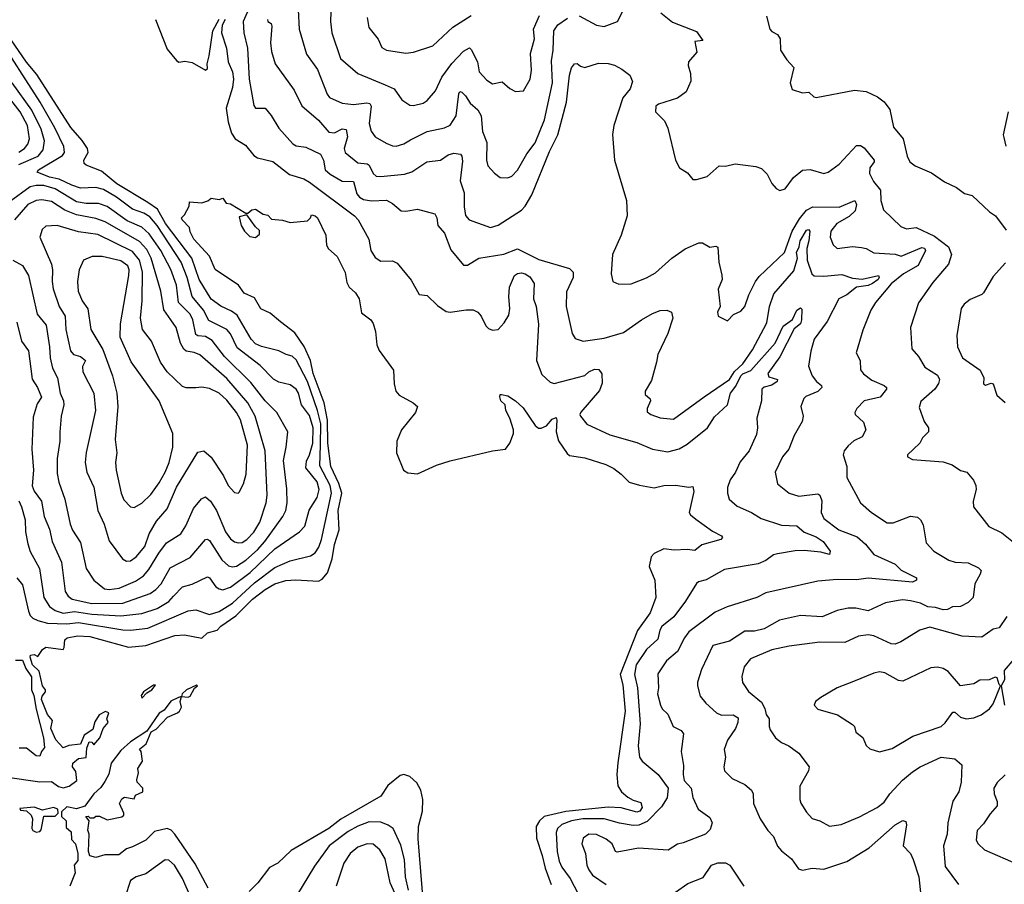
# Model space of a CAD drawing. Extents: x 1246230 to 1426786, y 660032 to 763141.
# Tile 173 of 256: x 1305530 to 1310642, y 698286 to 702774. Entities that reach past the tile are written whole.
import ezdxf

# ---------------------------------------------------------------- set-up
doc = ezdxf.new("R2010")
doc.units = 0

msp = doc.modelspace()

# ---------------------------------------------------------------- linework, layer by layer
at = {"layer": '0CON10XD'}
for points in [[(1306726, 702845), (1306689.8, 702765), (1306693.4, 702705), (1306712.3, 702625), (1306721.9, 702465), (1306745, 702327.5), (1306755, 702314), (1306805, 702313.8), (1306835, 702276.9), (1306875, 702210), (1306948.6, 702128.6), (1306965, 702119.5), (1307015, 702111.8), (1307092, 702075), (1307107.9, 702045), (1307115.5, 701995), (1307141.4, 701971.4), (1307205, 701934.8), (1307262.9, 701932.9), (1307279.9, 701869.9), (1307295, 701851.6), (1307315, 701840), (1307356.4, 701833.6), (1307435, 701837.3), (1307465, 701820), (1307510.6, 701780.6), (1307535, 701779.1), (1307595, 701790.8), (1307685, 701766.2), (1307695.7, 701745), (1307700.8, 701705), (1307735.5, 701665), (1307768.7, 701578.7), (1307835, 701500), (1307855, 701498.8), (1307914.1, 701535.9), (1308043.8, 701556.2), (1308115, 701583.8), (1308225, 701528.9), (1308385, 701482), (1308403.1, 701463.1), (1308404.5, 701435), (1308369.6, 701360.4), (1308368.1, 701285), (1308398.1, 701145), (1308415, 701119.2), (1308455, 701104.4), (1308565, 701120), (1308665, 701150), (1308758, 701215), (1308815, 701248.9), (1308855, 701263.3), (1308890, 701265), (1308915, 701256.2), (1308920.5, 701225), (1308895.4, 701145), (1308842.7, 701035), (1308837.1, 700995), (1308809.7, 700900.3), (1308777.5, 700845), (1308778, 700828), (1308803.3, 700805), (1308806, 700795), (1308788, 700755), (1308788.3, 700738.3), (1308806.7, 700725), (1308856.4, 700706.4), (1308925, 700700.6), (1309084.6, 700815.4), (1309215, 700906.7), (1309241.9, 700948.1), (1309285, 700986.8), (1309335, 701060), (1309409.4, 701200.6), (1309423.8, 701285), (1309445, 701350.4), (1309549.7, 701470.3), (1309568.4, 701535), (1309564.1, 701565.9), (1309577.6, 701595), (1309582.2, 701625), (1309615, 701680.6), (1309625, 701684.7), (1309632.2, 701675), (1309628.2, 701625), (1309616.7, 701585), (1309619.2, 701525), (1309643.4, 701455), (1309655, 701444.6), (1309705, 701442.1), (1309799.2, 701450.8), (1309855, 701432.7), (1309905, 701427), (1309988.8, 701445), (1309993.1, 701435), (1309987.3, 701425), (1309958.4, 701405), (1309935, 701394.6), (1309875, 701384.4), (1309825, 701346), (1309782.7, 701325), (1309723.3, 701206.7), (1309654.4, 701115), (1309637, 701053), (1309625.6, 700975), (1309645.6, 700925), (1309668.1, 700895), (1309692.9, 700875), (1309695.6, 700865), (1309675, 700842.8), (1309612.1, 700817.9), (1309602.1, 700807.9), (1309586.4, 700765), (1309597.3, 700715), (1309592.5, 700687.5), (1309550.9, 700615), (1309522.9, 700545), (1309491.5, 700505), (1309452.9, 700425), (1309464, 700365), (1309525.6, 700315.6), (1309575, 700299.6), (1309675, 700312.6), (1309685.2, 700305.2), (1309694.4, 700275.6), (1309690.9, 700215), (1309705.5, 700185), (1309783.3, 700125), (1309879, 700089), (1309921.1, 700051.1), (1309965, 699997.5), (1310075, 699946.9), (1310106.9, 699916.9), (1310185.9, 699875.9), (1310186.9, 699865), (1310165, 699853.7), (1309935, 699873.8), (1309875, 699865.3), (1309775, 699867.9), (1309675, 699859.2), (1309405, 699798.8), (1309356.7, 699775), (1309204.2, 699725), (1309141.8, 699698.2), (1309005, 699596.5), (1308982, 699565), (1308945, 699493.5), (1308888.9, 699445), (1308842.7, 699377.3), (1308846.1, 699305), (1308841.5, 699275), (1308857.5, 699215), (1308866.6, 699196.6), (1308895, 699168), (1308923.1, 699105), (1308964.4, 699084.4), (1308977.1, 699067.1), (1308964.5, 698975), (1308977.4, 698902.6), (1308974.3, 698855), (1308980.6, 698825), (1309016.9, 698785), (1309025.4, 698735.4), (1309052, 698675), (1309112.7, 698632.7), (1309125.7, 698605), (1309115, 698570), (1309091.2, 698545), (1308975, 698500), (1308945, 698494), (1308897.9, 698462.1), (1308742.6, 698472.6), (1308631.9, 698451.9), (1308623.8, 698455), (1308605.7, 698495), (1308575, 698520.5), (1308525, 698543.3), (1308485, 698545.4), (1308455.5, 698525), (1308449.3, 698495), (1308467.4, 698445), (1308474.7, 698385), (1308485, 698360), (1308505, 698333.8), (1308575, 698284.4)], [(1306975.3, 702824.7), (1306981.4, 702725), (1307020, 702595), (1307076.2, 702515), (1307126.2, 702386.2), (1307139, 702369), (1307205, 702340.9), (1307263.9, 702333.9), (1307332.1, 702342.1), (1307348.1, 702338.1), (1307354.6, 702324.6), (1307344.7, 702235), (1307354.6, 702195), (1307376.5, 702165), (1307432.5, 702132.5), (1307465, 702118.2), (1307485, 702117.7), (1307525, 702130), (1307559.5, 702150.5), (1307645, 702192.7), (1307735, 702211.5), (1307765, 702226.5), (1307795.8, 702274.2), (1307810.5, 702389.5), (1307815, 702400), (1307825, 702397.5), (1307845, 702378.5), (1307869.8, 702339.8), (1307908.9, 702305), (1307925.9, 702275), (1307932.7, 702192.7), (1307955.9, 702135.9), (1307953.3, 702045), (1307960, 702015), (1307995, 701976.5), (1308025, 701954.4), (1308065, 701952.7), (1308085, 701961.1), (1308115, 701993.1), (1308163.4, 702076.6), (1308207.1, 702135), (1308255, 702253.1), (1308296, 702445), (1308290.8, 702559.2), (1308299.2, 702615), (1308302.7, 702715), (1308325, 702747.3), (1308375, 702782.3)], [(1307145.5, 702815), (1307143.1, 702765), (1307151.5, 702705), (1307195, 702572), (1307285, 702493.5), (1307427.5, 702435)], [(1307334.5, 702785), (1307343.7, 702733.7), (1307391.7, 702671.7), (1307410, 702630), (1307435, 702616.1), (1307535, 702600), (1307575, 702605.5), (1307675, 702637.8), (1307778.9, 702735), (1307875, 702794.6)], [(1307427.5, 702435), (1307473.8, 702413.8), (1307515, 702358), (1307555, 702330), (1307575, 702327.8), (1307625, 702340.6), (1307645, 702354.4), (1307688.8, 702405), (1307721.8, 702475), (1307773.8, 702546.2), (1307835, 702610), (1307865, 702627.8), (1307875, 702619.2), (1307907.3, 702555), (1307915, 702503.3), (1307955, 702460), (1307985, 702441.4), (1308035, 702450.8), (1308075, 702415.8), (1308105, 702400.8), (1308146.2, 702403.8), (1308180.5, 702465), (1308187.7, 702512.3), (1308182.7, 702597.3), (1308203.6, 702675), (1308197.3, 702725), (1308229.1, 702795)], [(1308434.2, 702794.2), (1308525, 702745.8), (1308565, 702738.6), (1308633.3, 702765), (1308661.7, 702818.3)], [(1308859.1, 702809.1), (1308920.3, 702760.3), (1309045, 702712.5), (1309076.7, 702665), (1309035, 702660), (1309045.7, 702605), (1309002.2, 702555), (1309000.5, 702535), (1309012.5, 702495), (1309014.4, 702455), (1308991.2, 702398.8), (1308945, 702365.7), (1308847.5, 702335), (1308833.8, 702325), (1308831.2, 702295), (1308878, 702248), (1308895, 702210), (1308934.6, 702044.6), (1308956.2, 702005), (1308998.3, 701978.3), (1309024.3, 701944.3), (1309045, 701944.4), (1309100.3, 701959.7), (1309162.5, 702015), (1309195, 702013.3), (1309245, 702025.8), (1309352.1, 702012.1), (1309381.9, 702001.9), (1309411.7, 701971.7), (1309435, 701922.5), (1309457, 701897), (1309477, 701887), (1309505, 701896.2), (1309547.1, 701955), (1309595, 701991.8), (1309635, 701996.5), (1309705, 701974.5), (1309727.9, 701982.1), (1309785, 702023.3), (1309875, 702120), (1309895, 702121.2), (1309915, 702108), (1309967.1, 702045), (1309966.9, 702035), (1309944.6, 702005), (1309942, 701975), (1309962.9, 701932.9), (1309998.9, 701888.9), (1310002, 701835)], [(1309408.3, 702791.7), (1309425, 702723.8), (1309435, 702712), (1309465, 702696.7), (1309478.8, 702675), (1309480, 702615), (1309513.3, 702565), (1309550, 702525), (1309530, 702445), (1309540.7, 702410.7), (1309595, 702394), (1309628, 702398), (1309653.1, 702373.1), (1309665, 702370), (1309865, 702407.1), (1309925, 702401.1), (1309983.6, 702373.6), (1310018, 702348), (1310048, 702308), (1310067.1, 702215), (1310117.8, 702155), (1310138.6, 702065), (1310151.2, 702035), (1310180, 702015), (1310265, 701979.2), (1310332.4, 701932.4), (1310395, 701902), (1310435, 701870.8), (1310475, 701861.2), (1310566.1, 701776.1), (1310596.1, 701756.1), (1310651.4, 701681.4)], [(1306235.4, 702775), (1306295, 702620), (1306345, 702561.2), (1306356.4, 702553.6), (1306388, 702558), (1306425, 702552), (1306495, 702510.8), (1306505, 702520), (1306503.1, 702545), (1306514.7, 702585.3), (1306532.6, 702715), (1306565, 702776.2)], [(1306596.8, 702775), (1306581.8, 702745), (1306577.8, 702705), (1306604.2, 702625), (1306611.9, 702555), (1306635, 702502.5), (1306640.4, 702465), (1306635, 702420.8), (1306602.2, 702315), (1306613.1, 702243.1), (1306630.5, 702185), (1306648.6, 702155), (1306702.8, 702122.8), (1306745, 702067.8), (1306765, 702057.3), (1306845, 702037.7), (1306930.8, 701970.8), (1307005, 701946.7), (1307035, 701929.4), (1307268.9, 701755), (1307286.7, 701735), (1307343.5, 701635), (1307354, 701575), (1307375, 701538.9), (1307405, 701519.5), (1307465, 701521.1), (1307489.4, 701509.4), (1307562.2, 701422.2), (1307605, 701347.5), (1307645, 701342), (1307699.8, 701289.8), (1307745, 701258.6), (1307765, 701255.6), (1307848.1, 701268.1), (1307885, 701268.1), (1307908.8, 701255), (1307926, 701235), (1307950, 701185), (1307965, 701171.2), (1307985, 701161.2), (1308015, 701166.2), (1308045, 701200), (1308069.7, 701240.3), (1308075.3, 701274.7), (1308070, 701335), (1308073.2, 701385), (1308099.6, 701445), (1308114, 701456), (1308135, 701459.1), (1308155, 701454.8), (1308179, 701439), (1308202.1, 701405), (1308198.2, 701325), (1308211.8, 701285), (1308223, 701193), (1308213.2, 701005), (1308242, 700932), (1308285, 700892), (1308305, 700884.4), (1308463.8, 700926.2), (1308485, 700946.4), (1308515, 700959.5), (1308537.8, 700957.8), (1308551.9, 700935), (1308553.7, 700886.3), (1308541.2, 700848.8), (1308444.1, 700735.9), (1308438.6, 700725), (1308442.5, 700715), (1308475, 700674.5), (1308595, 700618.7), (1308735, 700578.4), (1308815, 700544.6), (1308895, 700529.6), (1308955, 700546), (1308995, 700570.4), (1309101.8, 700655), (1309137.6, 700712.4), (1309205, 700774.8), (1309221.5, 700835), (1309248.8, 700871.2), (1309275.1, 700925), (1309285, 700935.9), (1309327, 700953), (1309452.9, 701095), (1309495, 701181.9), (1309541.9, 701218.1), (1309565, 701265.3), (1309585, 701277.1), (1309591.7, 701271.7), (1309589.2, 701215), (1309583.8, 701195), (1309551, 701169), (1309476.7, 701023.3), (1309415, 700937.5), (1309419.8, 700919.8), (1309464.2, 700905), (1309462.9, 700895), (1309435, 700876.3), (1309395, 700865.4), (1309383.8, 700855), (1309382.2, 700795), (1309356.9, 700705), (1309360.6, 700655), (1309355, 700620), (1309317.8, 700535), (1309271.6, 700478.4), (1309246, 700424), (1309218.5, 700385), (1309204.6, 700345), (1309204.6, 700315.4), (1309214.2, 700284.2), (1309255, 700248.8), (1309330, 700215), (1309380, 700185), (1309485, 700149.7), (1309565.4, 700145.4), (1309602.9, 700112.9), (1309665, 700088.4), (1309702.3, 700065), (1309737.5, 700015), (1309735, 699998), (1309690, 700010), (1309602.5, 700017.5), (1309555.9, 700015.9), (1309465, 700000.8), (1309444.3, 699995), (1309404, 699966), (1309365, 699948.8), (1309190.2, 699919.8), (1309095, 699866.2), (1309055, 699855.5), (1309043.8, 699846.2), (1308986.7, 699755), (1308925.8, 699674.2), (1308865, 699623.9), (1308853.5, 699605), (1308842.8, 699557.2), (1308783.8, 699505), (1308731.8, 699425), (1308721.8, 699375), (1308738.1, 699305), (1308751.3, 699118.7), (1308741.8, 699005), (1308747.5, 698945), (1308762.9, 698925), (1308845, 698855.5), (1308897.9, 698785), (1308892.6, 698735), (1308861.8, 698688.2), (1308788, 698612), (1308745, 698591.9), (1308715, 698590.5), (1308645, 698603.3), (1308565, 698625.4), (1308454.1, 698625.9), (1308394.9, 698615.1), (1308344.8, 698595.2), (1308322.5, 698575), (1308315.3, 698555), (1308321.2, 698455), (1308331.3, 698405), (1308344.2, 698375), (1308389.1, 698315), (1308453, 698193)], [(1306817.1, 702775), (1306818.8, 702765), (1306835, 702753.8), (1306839.2, 702739.2), (1306833.1, 702653.1), (1306837.6, 702607.6), (1306856.7, 702545), (1306955, 702407.5), (1306995, 702325.7), (1307081.9, 702251.9), (1307135, 702190.4), (1307165, 702186.8), (1307205, 702206.4), (1307225, 702204.4), (1307231.7, 702165), (1307215.3, 702105), (1307220, 702085), (1307285, 702031.2), (1307335, 702025.2), (1307345, 702018.9), (1307365, 701975.7), (1307381.7, 701961.7), (1307405, 701958.9), (1307527.6, 701972.4), (1307565.9, 701984.1), (1307643.9, 702036.1), (1307715, 702044), (1307755, 702071.5), (1307785, 702081.5), (1307818, 702075), (1307826.4, 702065), (1307828.7, 702038.7), (1307817.4, 701937.4), (1307838.2, 701875), (1307837.6, 701802.4)], [(1305525.5, 700275.5), (1305539.6, 700245), (1305558.2, 700178.2), (1305559.6, 700115), (1305572.4, 700052.4), (1305585, 700012.5), (1305632.5, 699925), (1305655.9, 699775), (1305685, 699727.6), (1305715, 699706.7), (1305755, 699693.3), (1305815, 699701.5), (1305905, 699687), (1306055, 699679.5), (1306165, 699690.6), (1306243.7, 699716.3), (1306305, 699754.2), (1306329.3, 699780.7), (1306375, 699830), (1306425, 699844), (1306505, 699881.2), (1306516.2, 699876.2), (1306549.3, 699829.3), (1306565, 699818.5), (1306585, 699814.1), (1306625, 699828.6), (1306726.3, 699903.7), (1306855, 700026.2), (1306983.5, 700115), (1307010, 700145), (1307033.2, 700226.8), (1307075, 700293.1), (1307085.6, 700335), (1307074.2, 700375), (1307016.6, 700446.6), (1307018.4, 700481.6), (1307035.2, 700515), (1307052.6, 700575), (1307053.8, 700655), (1307035, 700718.2), (1306993.1, 700775), (1306977.7, 700835), (1306966, 700856), (1306935, 700878), (1306875, 700892.3), (1306847.2, 700907.2), (1306778.1, 700978.1), (1306659.5, 701069.5), (1306625, 701142.7), (1306605, 701164.7), (1306512.1, 701212.1), (1306483.7, 701265), (1306426, 701336), (1306398.9, 701435), (1306369.2, 701515), (1306243.6, 701705), (1306205, 701750), (1306175, 701769.3), (1306115, 701790.2), (1306033, 701853), (1305965, 701891.9), (1305925, 701902.4), (1305845, 701899), (1305800, 701915), (1305735, 701944.9), (1305685, 701956.3), (1305621.3, 701981.3), (1305628.1, 701995), (1305752, 702068), (1305763.2, 702085), (1305759.4, 702115), (1305712.3, 702212.3), (1305637, 702345), (1305408.1, 702698.1)], [(1305515, 699875.8), (1305545, 699840), (1305575, 699702.9), (1305585, 699680), (1305597.8, 699667.8), (1305625, 699654.2), (1305675, 699641.8), (1305775, 699637.3), (1305835, 699644.3), (1306065, 699605.9), (1306105.2, 699605.2), (1306195, 699615.7), (1306405, 699705.9), (1306445, 699709.7), (1306515, 699685.7), (1306565, 699701), (1306634.7, 699745), (1306750.1, 699849.9), (1306855, 699929.3), (1306935, 699965.4), (1307039.8, 699990.2), (1307065, 700005.5), (1307084, 700036), (1307097.4, 700075), (1307148.7, 700315), (1307141.8, 700355), (1307087.9, 700457.9), (1307092.4, 700565), (1307093.2, 700675), (1307076.6, 700745), (1307023.6, 700895), (1306965, 701007.9), (1306945, 701026.6), (1306914, 701035), (1306875, 701055.4), (1306785, 701076.8), (1306755, 701091.4), (1306732.5, 701115), (1306659.2, 701239.2), (1306630.5, 701260.5), (1306575, 701285.9), (1306525, 701322.2), (1306461.4, 701425), (1306424.2, 701535), (1306287.1, 701715), (1306245, 701790.2), (1306196, 701825), (1306035, 701922), (1305955, 701987.8), (1305875, 702018.1), (1305865, 702027.5), (1305863.5, 702045), (1305885.2, 702085), (1305881.4, 702105), (1305855, 702146.6), (1305795, 702213.3), (1305618.9, 702488.9), (1305565, 702553.5), (1305447.7, 702725)], [(1307837.6, 701802.4), (1307845, 701757.1), (1307864.5, 701735), (1307975, 701694.7), (1308015, 701706.8), (1308135, 701784.5), (1308155, 701805.5), (1308189.7, 701865), (1308281.5, 702088.5), (1308324.4, 702175), (1308370, 702345), (1308384.6, 702485), (1308395.5, 702524.5), (1308410, 702545), (1308425, 702546), (1308442.3, 702532.3), (1308465, 702526.2), (1308535, 702547.3), (1308585, 702545.5), (1308617.8, 702537.8), (1308657.2, 702517.2), (1308697.5, 702485), (1308712.7, 702452.7), (1308700, 702415), (1308662.2, 702367.8), (1308614.6, 702224.6), (1308608.3, 702178.3), (1308618.5, 702045), (1308681.4, 701835), (1308684.4, 701755), (1308652.5, 701655), (1308607.5, 701555), (1308600.8, 701455), (1308610, 701415), (1308640.5, 701400.5), (1308705, 701403.1), (1308785, 701433.1), (1308830.5, 701459.5), (1308915.8, 701535), (1308985.5, 701584.5), (1309056.1, 701616.1), (1309075.9, 701615.9), (1309113.6, 701593.6), (1309145, 701598.8), (1309155, 701592.5), (1309160, 701515), (1309175, 701447.5), (1309177.5, 701425), (1309156.7, 701375), (1309166.7, 701285), (1309152.5, 701255), (1309157.5, 701235), (1309205, 701210), (1309236.4, 701243.6), (1309275, 701260), (1309295.8, 701285), (1309315.7, 701345), (1309351.4, 701415), (1309370.2, 701439.8), (1309501.8, 701565), (1309540.5, 701675), (1309579.4, 701740.6), (1309615.8, 701784.2), (1309648.2, 701801.8), (1309785, 701800.7), (1309865.8, 701835.8), (1309874.4, 701814.4), (1309868.2, 701781.8), (1309837.5, 701752.5), (1309773.5, 701715), (1309741.8, 701675), (1309737.5, 701645), (1309754.4, 701605), (1309775, 701585.5), (1309855, 701595.4), (1309901.7, 701591.7), (1309925, 701586.4), (1309965, 701563.5), (1310075, 701556.4), (1310106.4, 701546.4), (1310215, 701591.2), (1310227.9, 701587.9), (1310232.6, 701575), (1310195, 701497.9), (1310119.2, 701455), (1310055, 701401.6), (1309973.3, 701305), (1309948.9, 701265), (1309908.3, 701161.7), (1309873.8, 701045), (1309893.8, 701005), (1309896.1, 700956.1), (1309911.2, 700935), (1309955, 700902.2), (1310018.8, 700875), (1310030, 700865), (1310030, 700855), (1309997.1, 700815), (1309915, 700794.3), (1309876.2, 700755), (1309866.2, 700735), (1309868.8, 700725), (1309910.6, 700685), (1309924.1, 700644.1), (1309905, 700608.1), (1309861.8, 700588.2), (1309831.7, 700561.7), (1309810.8, 700535), (1309805.8, 700515), (1309825.6, 700455), (1309825, 700397.5), (1309895, 700265.8), (1309952.5, 700215), (1310035, 700161.9), (1310065, 700162.2), (1310155, 700197.1), (1310191.3, 700191.3), (1310208, 700178), (1310221.3, 700151.3), (1310237.5, 700057.5), (1310275.8, 700015), (1310355, 699968.5), (1310388, 699958), (1310455, 699954.5), (1310508.6, 699928.6), (1310522, 699915), (1310517.5, 699895), (1310489.6, 699845), (1310481.4, 699775), (1310455, 699747.5), (1310415, 699728), (1310373.9, 699726.1), (1310347.5, 699712.5), (1310325, 699710.9), (1310285, 699722.4), (1310245.5, 699725.5), (1310206.7, 699745), (1310155, 699756.8), (1310115, 699762), (1310091.3, 699758.7), (1310025, 699747.1), (1309935, 699705.6), (1309871.7, 699718.3), (1309831.1, 699718.9), (1309775, 699707.5), (1309696.3, 699673.7), (1309585, 699681.1), (1309475, 699656.2), (1309395, 699612.4), (1309345, 699599.2), (1309295, 699600), (1309215, 699547.9), (1309128.9, 699525), (1309070, 699400), (1309049.4, 699335), (1309048.9, 699315), (1309062.8, 699262.8), (1309091.9, 699225), (1309148.9, 699175), (1309174.2, 699164.2), (1309235.3, 699165.3), (1309259.8, 699149.8), (1309259.6, 699125), (1309247.1, 699095), (1309205, 699034.4), (1309188.2, 698985), (1309195.4, 698945.4), (1309186.2, 698895), (1309189.5, 698875), (1309230, 698835), (1309295, 698804.4), (1309330.6, 698775), (1309338.2, 698755), (1309340, 698705), (1309375.6, 698625.6), (1309415, 698564), (1309444.5, 698534.5), (1309465, 698482.9), (1309485, 698459.4), (1309538.3, 698418.3), (1309573.8, 698365), (1309595, 698358.1), (1309645, 698368.6), (1309704.6, 698364.6), (1309825, 698404.2), (1309941.5, 698475), (1310075, 698593.6), (1310116, 698616), (1310131.2, 698611.2), (1310134, 698595), (1310117.3, 698485), (1310155.6, 698445), (1310168.9, 698415), (1310198.1, 698325), (1310208.6, 698225)], [(1305525, 702085.6), (1305554.6, 702105.4), (1305572.5, 702127.5), (1305581.7, 702155), (1305570.6, 702225), (1305532.6, 702295), (1305429.1, 702429.1)], [(1305525, 702021), (1305626.4, 702065), (1305651.7, 702098.3), (1305658.5, 702145), (1305641.4, 702205), (1305593.7, 702303.7), (1305491.6, 702445)], [(1310652.7, 702117.3), (1310641.3, 702161.3), (1310638.6, 702175), (1310663.6, 702295)], [(1305905, 699742.4), (1306064.8, 699744.8), (1306208.2, 699795), (1306236.8, 699815), (1306264.5, 699845.5), (1306311.3, 699928.7), (1306415, 699981.5), (1306495, 700075.6), (1306505, 700077.5), (1306515, 700070.5), (1306580.4, 699970.4), (1306615, 699939.4), (1306635, 699933.7), (1306655, 699937.7), (1306705, 699968.7), (1306765, 700021.5), (1306802.8, 700065), (1306896.6, 700195), (1306911.4, 700225), (1306919.5, 700265), (1306918, 700338), (1306900.5, 700485), (1306913.3, 700555), (1306922.5, 700635), (1306865.5, 700735), (1306805, 700794.6), (1306730.7, 700890.7), (1306594.2, 701025), (1306528.8, 701108.8), (1306495, 701128.3), (1306455, 701131.9), (1306445, 701139.1), (1306428.4, 701215), (1306415.7, 701245), (1306354, 701305), (1306344.8, 701395), (1306315, 701477.3), (1306263.4, 701575), (1306202.4, 701662.4), (1306165, 701697.3), (1306088.8, 701728.8), (1305985, 701804.3), (1305940, 701820), (1305875, 701820.2), (1305825, 701828.9), (1305714.9, 701894.9), (1305655, 701913.7), (1305615, 701913.7), (1305585, 701906.1), (1305475, 701826.2)], [(1305455, 698843.5), (1305635, 698816.7), (1305695, 698820), (1305732.4, 698792.4), (1305755, 698787.1), (1305786.6, 698795), (1305826.2, 698825), (1305821.7, 698871.7), (1305803.8, 698895), (1305806.7, 698915), (1305835, 698938.8), (1305876.1, 698943.9), (1305878.3, 698991.7), (1305890, 699025), (1305905, 699022.5), (1305915, 699010), (1305946.2, 699045), (1305963.3, 699095), (1305990, 699125), (1305983.3, 699145), (1305992.5, 699175), (1305975, 699183.3), (1305943.3, 699165), (1305920.5, 699129.5), (1305910.7, 699089.3), (1305865, 699060), (1305846.2, 699013.8), (1305785, 699006.2), (1305755, 698993.3), (1305718, 699035), (1305691.9, 699095), (1305700, 699135), (1305675, 699167.5), (1305644.2, 699245), (1305647.3, 699262.7), (1305663.8, 699285), (1305663.3, 699295), (1305648.8, 699315), (1305631.7, 699391.7), (1305596.2, 699425), (1305584, 699465), (1305586.7, 699475), (1305605, 699478.8), (1305625, 699467.5), (1305648, 699505), (1305665, 699515.7), (1305755, 699504), (1305761.2, 699515), (1305764, 699555), (1305776.7, 699565), (1305830, 699575), (1305895, 699571.9), (1306095, 699515.7), (1306185, 699524.4), (1306335, 699576.9), (1306385, 699580), (1306475, 699563.8), (1306505, 699590.6), (1306554.7, 699605.3), (1306575, 699625.9), (1306651.5, 699678.5), (1306738.4, 699765), (1306803.8, 699815), (1306855, 699844.7), (1306911.9, 699861.9), (1306963.3, 699866.7), (1307081.6, 699858.4), (1307101.1, 699868.9), (1307127.9, 699902.1), (1307152.6, 699975), (1307165, 700050), (1307188.6, 700125), (1307184.1, 700225.9), (1307202.1, 700315), (1307186.6, 700366.6), (1307145, 700454.3), (1307130.1, 700575), (1307128.5, 700695), (1307111.7, 700785), (1307053.4, 700936.6), (1307039.2, 701005), (1307007.3, 701077.3), (1306958.2, 701148.2), (1306885, 701204.4), (1306830.2, 701250.2), (1306781.8, 701271.8), (1306750, 701330), (1306695, 701354.5), (1306665.6, 701395.6), (1306545, 701476.2), (1306515.4, 701545.4), (1306435, 701634.2), (1306415, 701672.5), (1306412.5, 701695), (1306373.3, 701735), (1306370, 701745), (1306385, 701760), (1306410, 701805), (1306412.5, 701827.5), (1306475, 701822.5), (1306507, 701833), (1306525, 701847.5), (1306565, 701840), (1306585, 701847.5), (1306601.7, 701821.7), (1306625, 701817.5), (1306705, 701770), (1306715, 701770), (1306735, 701786.7), (1306755, 701790), (1306795, 701763.3), (1306818.3, 701758.3), (1306838.3, 701738.3), (1306895, 701733.3), (1306935, 701720), (1307025, 701730), (1307040, 701745), (1307045, 701760), (1307065, 701756.2), (1307076, 701745), (1307120, 701655), (1307122.3, 701602.3), (1307134.3, 701584.3), (1307178.8, 701545), (1307219.2, 701460.8), (1307229.5, 701409.5), (1307241.2, 701385), (1307273.8, 701355), (1307293.3, 701325), (1307305, 701252.5), (1307352.5, 701215), (1307365.8, 701195.8), (1307377.5, 701155), (1307384.3, 701085), (1307396.6, 701056.6), (1307471.2, 700955), (1307474.1, 700884.1), (1307483.3, 700845), (1307500, 700825), (1307573.3, 700785), (1307596.2, 700765), (1307585.8, 700735), (1307513.3, 700645), (1307488.9, 700585), (1307486.4, 700525), (1307522.9, 700435), (1307545, 700422.2), (1307595, 700416.9), (1307695, 700461.4), (1307765, 700483.7), (1307985.5, 700535.5), (1308052.5, 700545), (1308075.4, 700574.6), (1308094, 700625), (1308094.2, 700645), (1308075.7, 700705.7), (1308054.2, 700745), (1308051.1, 700775), (1308027.8, 700795), (1308023.4, 700816.6), (1308025, 700827.5), (1308031.2, 700828.8), (1308065, 700821.2), (1308105, 700795.6), (1308145, 700759.5), (1308206.3, 700666.3), (1308223.4, 700653.4), (1308237.3, 700652.7), (1308265.3, 700664.7), (1308295, 700700), (1308315, 700709.2), (1308319.5, 700695), (1308315.4, 700635), (1308327.2, 700587.2), (1308371.9, 700521.9), (1308385, 700511.2), (1308465, 700500), (1308574.3, 700464.3), (1308615, 700443.8), (1308653.3, 700415), (1308695, 700373.3), (1308747.7, 700357.7), (1308825, 700344.2), (1308875, 700355.8), (1308935, 700358), (1309005, 700347.5), (1309025, 700350), (1309030, 700325), (1309006.9, 700215), (1309012.5, 700202.5), (1309040.4, 700180.4), (1309127.9, 700117.9), (1309173.3, 700095), (1309180, 700085), (1309170, 700075), (1309072.1, 700047.9), (1309035, 700017.9), (1308995, 700023.2), (1308929.1, 700019.1), (1308875, 700027.5), (1308825, 700002.2), (1308808.9, 699985), (1308798.1, 699935), (1308828.1, 699865), (1308832.5, 699775), (1308804.2, 699695), (1308737.2, 699602.8), (1308648.2, 699375), (1308661.3, 699321.3), (1308673.8, 699185), (1308635.7, 698915.7), (1308630.2, 698855), (1308635, 698797.5), (1308654.7, 698764.7), (1308687.3, 698737.3), (1308715, 698721.9), (1308755, 698710.8), (1308761.9, 698685), (1308750, 698665), (1308735, 698660), (1308653.1, 698683.1), (1308585, 698686.7), (1308365, 698663.3), (1308253.1, 698636.9), (1308228.6, 698615), (1308212.2, 698585), (1308213, 698525), (1308243.6, 698435), (1308258.8, 698368.8), (1308289.2, 698285)], [(1305495, 701525.8), (1305545, 701497.5), (1305576.6, 701445), (1305620.8, 701245), (1305667.5, 701187.5), (1305685.6, 701075.6), (1305688.1, 701018.1), (1305700, 700965), (1305725.9, 700915), (1305740.3, 700835), (1305756.8, 700795), (1305759.1, 700775), (1305744.6, 700715.4), (1305738, 700632), (1305739.2, 700585), (1305725.3, 700495), (1305725, 700417.5), (1305733.7, 700373.7), (1305764.6, 700285), (1305791.5, 700155), (1305804, 700124), (1305845, 700059.2), (1305875, 699924), (1305915.4, 699865), (1305970.1, 699820.1), (1305995.2, 699815.2), (1306047.2, 699822.8), (1306131.2, 699858.8), (1306173.3, 699886.7), (1306201.1, 699918.9), (1306253.1, 700005), (1306292.8, 700057.2), (1306366.2, 700105), (1306392.9, 700147.1), (1306433.3, 700236.7), (1306473.6, 700286.4), (1306495, 700296.5), (1306520.7, 700275), (1306551.9, 700225), (1306599.4, 700115), (1306625, 700079.5), (1306645, 700063.8), (1306665, 700057.7), (1306685, 700060), (1306709.6, 700075), (1306745, 700113.8), (1306777.6, 700165), (1306810.6, 700265), (1306815.8, 700305), (1306804.3, 700535), (1306753.5, 700715), (1306714.9, 700784.9), (1306605, 700911.7), (1306465, 701034.6), (1306436.5, 701046.5), (1306395, 701053.5), (1306382.7, 701062.7), (1306365.3, 701095), (1306342.5, 701175), (1306315.7, 701215.7), (1306278.1, 701268.1), (1306263.2, 701365), (1306213.5, 701535), (1306190.5, 701580.5), (1306152.8, 701622.8), (1305974.3, 701724.3), (1305925, 701741.2), (1305825, 701761.2), (1305765.1, 701785.1), (1305695, 701829.8), (1305645, 701838.1), (1305615, 701835.2), (1305573.1, 701815), (1305502.5, 701735)], [(1310002, 701835), (1310015, 701786), (1310105, 701700), (1310135, 701688.6), (1310185, 701694.3), (1310280.3, 701650.3), (1310352.9, 701595), (1310368.6, 701555), (1310353.1, 701505), (1310270.7, 701409.3), (1310196.3, 701303.7), (1310155.6, 701175), (1310161.4, 701065), (1310197.1, 701025), (1310230.4, 700970.4), (1310295, 700928.9), (1310305.4, 700905), (1310300.4, 700885), (1310280.8, 700855), (1310208.3, 700791.7), (1310200.7, 700760.7), (1310227, 700687), (1310248.1, 700655), (1310249.4, 700635), (1310217.7, 700602.3), (1310204.3, 700575.7), (1310171.2, 700545), (1310140, 700515), (1310140, 700505), (1310165, 700490), (1310325, 700479.2), (1310372.4, 700462.4), (1310415, 700434.2), (1310447.5, 700425), (1310482.5, 700382.5), (1310494.2, 700355), (1310495.8, 700335), (1310480.8, 700275), (1310482, 700245), (1310562, 700142), (1310630.2, 700110.2), (1310724.2, 700034.2)], [(1306755, 701642.5), (1306775, 701660), (1306775, 701680), (1306755, 701697.5), (1306710, 701760), (1306670, 701750), (1306680, 701705), (1306697.5, 701675), (1306725, 701647.5), (1306755, 701642.5)], [(1306085, 699963.1), (1306105, 699964.5), (1306134.4, 699985), (1306180.2, 700039.8), (1306202.8, 700105), (1306240.1, 700169.9), (1306296.2, 700233.8), (1306343.8, 700346.2), (1306455, 700529.4), (1306485.4, 700535.4), (1306525, 700502.5), (1306587.9, 700405), (1306612.7, 700355), (1306645, 700320), (1306663.9, 700316.1), (1306669.7, 700320.3), (1306691.9, 700365), (1306705.4, 700415), (1306712.5, 700565), (1306676.7, 700696.7), (1306655, 700734.6), (1306605, 700798.7), (1306565, 700835.3), (1306515, 700859.1), (1306475, 700865.5), (1306445, 700863.1), (1306395, 700861.9), (1306375, 700869.4), (1306295.5, 700945), (1306260.8, 700995), (1306214.7, 701104.7), (1306168.2, 701165), (1306157.4, 701225), (1306166.7, 701315), (1306167.8, 701465), (1306152, 701525), (1306115, 701569.6), (1305935, 701658.4), (1305835, 701673.1), (1305725, 701705.9), (1305665, 701701.5), (1305646.1, 701683.9), (1305635.5, 701645), (1305695.3, 701505), (1305701.3, 701475), (1305698.2, 701415), (1305703.8, 701376.2), (1305734.6, 701285), (1305766.9, 701235), (1305770.3, 701165), (1305794.1, 701054.1), (1305810, 701035), (1305846.2, 701025), (1305871.4, 701005), (1305857, 700973), (1305858.5, 700945), (1305915.3, 700835), (1305924.5, 700744.5), (1305875, 700527.5), (1305870, 700475), (1305878.9, 700425), (1305915, 700346.7), (1305936.1, 700225), (1305968.5, 700155), (1305995, 700069.2), (1306064.6, 699974.6), (1306085, 699963.1)], [(1306125, 700241.8), (1306165, 700263.8), (1306210.7, 700309.3), (1306255, 700370), (1306285, 700425.5), (1306306.4, 700475), (1306325.9, 700555), (1306326.1, 700625), (1306255, 700794.4), (1306108.3, 700998.3), (1306052.5, 701125), (1306053.4, 701195), (1306097.5, 701445), (1306098.1, 701475), (1306091.1, 701495), (1306055, 701521.7), (1305957.5, 701545), (1305906.7, 701545), (1305861.9, 701525), (1305839.6, 701475), (1305830.4, 701415), (1305834.1, 701365), (1305854.6, 701315), (1305883.5, 701273.5), (1305899.2, 701165), (1305962.1, 701062.1), (1306011.3, 700925), (1306034.1, 700835), (1306039.7, 700765), (1306025.5, 700595), (1306034.6, 700525), (1306027.7, 700475), (1306030.9, 700435), (1306057.6, 700315), (1306071.6, 700281.6), (1306105, 700245.6), (1306125, 700241.8)], [(1310648.9, 701511.1), (1310585, 701440.8), (1310535, 701356), (1310525, 701346.2), (1310465, 701320.6), (1310433.9, 701296.1), (1310418.6, 701275), (1310395.4, 701135), (1310398.9, 701075), (1310425, 701017.5), (1310517.5, 700955), (1310536.1, 700913.9), (1310535, 700882.5), (1310545, 700876.7), (1310575, 700887.5), (1310585, 700882.5), (1310604.2, 700825), (1310646.1, 700786.1)], [(1305515, 701204.2), (1305540, 701105), (1305575.3, 701055), (1305595, 700907.1), (1305622.5, 700865), (1305642.9, 700815), (1305620.4, 700779.6), (1305600.5, 700709.5), (1305592.5, 700545), (1305601.3, 700435), (1305595, 700354), (1305605, 700325.6), (1305642.7, 700275), (1305657.6, 700195), (1305685, 700129.4), (1305698.1, 700065), (1305747.7, 699957.7), (1305766.9, 699805), (1305781.6, 699781.6), (1305803.3, 699765), (1305905, 699742.4)], [(1310655, 699675.6), (1310615, 699616.4), (1310585, 699609.4), (1310525, 699568.1), (1310423.8, 699573.8), (1310255, 699620), (1310204.4, 699605), (1310105, 699544.1), (1310075, 699532.2), (1310055, 699534.4), (1309965, 699574.6), (1309935, 699580.8), (1309885, 699573.6), (1309815, 699540.8), (1309685, 699541.8), (1309525, 699521.6), (1309435, 699502), (1309325, 699455.6), (1309292.2, 699415), (1309280, 699365), (1309283.9, 699333.9), (1309315, 699287.1), (1309381.1, 699231.1), (1309398.3, 699198.3), (1309406.4, 699166.4), (1309421.9, 699145), (1309421.2, 699105), (1309427.3, 699087.3), (1309455, 699045.7), (1309485, 699021.4), (1309523.8, 699005), (1309575.6, 698965.6), (1309629.2, 698895), (1309625.8, 698875), (1309580.8, 698795), (1309580.6, 698725), (1309586.6, 698706.6), (1309615, 698660), (1309645, 698626.7), (1309685, 698614.3), (1309735, 698588.1), (1309795, 698595.4), (1309891.1, 698635), (1309982.9, 698685), (1310018.2, 698711.8), (1310047.8, 698755), (1310114, 698826), (1310165, 698870), (1310205, 698895.3), (1310315, 698945.6), (1310385, 698936.9), (1310421.9, 698905), (1310419.2, 698815), (1310405.5, 698765), (1310375, 698717.5), (1310348.4, 698605), (1310345.2, 698545), (1310327, 698485), (1310335, 698378.8), (1310404.3, 698285)], [(1305508.3, 699448.3), (1305545, 699448.8), (1305561.2, 699405), (1305591.7, 699361.7), (1305592, 699295), (1305604.3, 699265), (1305615.8, 699195), (1305653.5, 699045), (1305658.1, 698995), (1305642.5, 698975), (1305635, 698950)], [(1309995, 698973.8), (1310060.2, 698989.8), (1310166.9, 699055), (1310315, 699105.3), (1310335, 699123.1), (1310375, 699179.2), (1310385, 699178.8), (1310415, 699153.5), (1310445, 699144.4), (1310485, 699150), (1310522.9, 699165), (1310565, 699196.5), (1310585, 699221.8), (1310622.5, 699315), (1310615, 699322.5), (1310605, 699356.7), (1310595, 699360), (1310563.2, 699346.8), (1310515, 699345.6), (1310484.3, 699325.7), (1310415, 699316), (1310350.2, 699390.2), (1310325.4, 699405.4), (1310295, 699413.1), (1310260.3, 699409.7), (1310115, 699340), (1310093, 699343), (1310022.5, 699382.5), (1309995, 699388.3), (1309965, 699381.9), (1309858.8, 699338.8), (1309774.1, 699305.9), (1309689.2, 699255), (1309662.9, 699235), (1309655.8, 699215), (1309673.9, 699193.9), (1309775.8, 699165.8), (1309855, 699115.7), (1309864.2, 699105), (1309872, 699075), (1309908.1, 699048.1), (1309925, 699006.2), (1309945, 698988.8), (1309995, 698973.8)], [(1310691.4, 699455), (1310641.4, 699395), (1310643.8, 699346.2), (1310626, 699315), (1310644, 699216)], [(1306165, 699252.5), (1306190, 699280), (1306216.9, 699295), (1306235, 699320), (1306225, 699320), (1306173.3, 699285), (1306160, 699265), (1306165, 699252.5)], [(1306405, 699257.5), (1306415, 699262.5), (1306437, 699303), (1306452.5, 699315), (1306448.8, 699318.8), (1306396.7, 699295), (1306374.2, 699275), (1306370, 699260), (1306405, 699257.5)], [(1306508.5, 698265), (1306441.7, 698391.7), (1306336.1, 698546.1), (1306317.2, 698567.2), (1306295, 698575.5), (1306230.3, 698559.7), (1306185, 698514.7), (1306115, 698479.2), (1306085, 698470.5), (1306045, 698437.8), (1305971.5, 698438.5), (1305925, 698424.4), (1305895, 698433.8), (1305888, 698455), (1305890, 698545), (1305883.6, 698566.4), (1305890, 698615), (1305873, 698637), (1305885, 698640), (1305895, 698630), (1305915, 698630), (1305925, 698640), (1305945, 698640), (1305985, 698620), (1306060, 698635), (1306070, 698645), (1306070, 698655), (1306047.5, 698705), (1306060.7, 698729.3), (1306075, 698737.5), (1306125, 698730), (1306131.7, 698748.3), (1306170, 698765), (1306170, 698785), (1306140, 698815), (1306138.3, 698828.3), (1306146.7, 698865), (1306143.6, 698886.4), (1306167.5, 698925), (1306160, 698975), (1306153, 698987), (1306187.5, 699015), (1306213.3, 699076.7), (1306239.3, 699090.7), (1306297, 699153), (1306350, 699175), (1306360, 699185), (1306370, 699205), (1306362.5, 699235), (1306370, 699260), (1306355, 699256), (1306315, 699235.5), (1306280.9, 699189.1), (1306255, 699174), (1306190, 699080), (1306105, 699024.2), (1306055, 698980.6), (1306004.6, 698915), (1305992.2, 698857.8), (1305971.5, 698818.5), (1305951.7, 698788.3), (1305915, 698755.4), (1305868.3, 698691.7), (1305825, 698677.2), (1305775, 698687.8), (1305747.7, 698662.3), (1305747.7, 698637.7), (1305771.8, 698615), (1305771.1, 698581.1), (1305797.5, 698557.5), (1305798.5, 698518.5), (1305819.7, 698495), (1305831.8, 698445), (1305831.7, 698408.3), (1305813.3, 698385), (1305818.8, 698345), (1305790.8, 698275)], [(1305635, 698950), (1305615, 698952.5), (1305565, 698992.5), (1305527, 698993)], [(1307626.8, 698183.2), (1307598.3, 698521.7), (1307600.3, 698585), (1307621.1, 698665), (1307623.1, 698725), (1307613.1, 698775), (1307591.8, 698811.8), (1307555.2, 698845.2), (1307525, 698855.4), (1307505, 698849.5), (1307442.1, 698797.9), (1307405, 698743.6), (1307197, 698623), (1307135.4, 698575), (1306939.8, 698460.2), (1306870, 698395), (1306827.4, 698372.6), (1306766.9, 698293.1), (1306721.7, 698248.3)], [(1310646, 698854), (1310605, 698813.5), (1310588.4, 698785), (1310590, 698755), (1310605.5, 698715), (1310605, 698693.3), (1310568.2, 698651.8), (1310535, 698600), (1310500.6, 698565), (1310497.1, 698515), (1310507.5, 698495), (1310538.8, 698465), (1310715, 698388)], [(1305615, 698556.7), (1305635, 698560), (1305641.7, 698568.3), (1305655, 698640), (1305715, 698640), (1305730, 698655), (1305728, 698675), (1305705, 698684.4), (1305648.8, 698671.2), (1305604.5, 698685.5), (1305531.7, 698678.3), (1305535, 698670), (1305565, 698667.5), (1305590, 698645), (1305596.7, 698625), (1305592.5, 698575), (1305597.5, 698565), (1305615, 698556.7)], [(1307548.5, 698255), (1307533.3, 698325), (1307528.7, 698415), (1307509.3, 698489.3), (1307468.8, 698575), (1307443.1, 698593.1), (1307405, 698608.1), (1307345, 698609.6), (1307285, 698587.5), (1307235, 698559.1), (1307137.8, 698485), (1307060.5, 698379.5), (1306967.5, 698225)], [(1307512.8, 698162.8), (1307453.1, 698293.1), (1307428, 698418), (1307399.2, 698465), (1307365, 698493.2), (1307335, 698496.1), (1307285, 698478.8), (1307246.8, 698445), (1307212.7, 698395), (1307173.6, 698276.4)], [(1306452.4, 698142.4), (1306376, 698315), (1306333.5, 698385), (1306305, 698410.6), (1306285, 698412), (1306185, 698339.4), (1306135, 698324), (1306105, 698305.8), (1306075.5, 698215)], [(1308935.9, 698244.1), (1308999.7, 698290.3), (1309079.2, 698320.8), (1309122.5, 698385), (1309155, 698396.7), (1309195, 698396.7), (1309217.5, 698385), (1309289.2, 698275)]]:
    msp.add_lwpolyline(points, dxfattribs=at)

doc.saveas('drawing.dxf')
